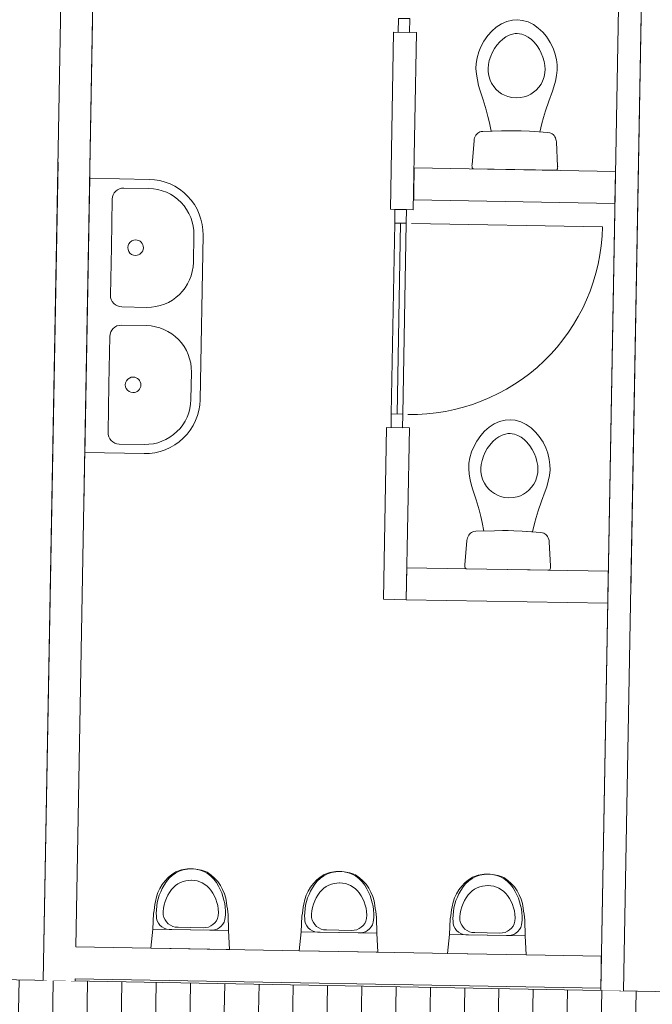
# Model space of a CAD drawing. Header units: millimetres. Extents: x -13022 to 1371524, y -38729 to 632593.
# Tile 219 of 256: x 1022403 to 1025170, y 8672 to 12980. Entities that reach past the tile are written whole.
import ezdxf

# ---------------------------------------------------------------- set-up
doc = ezdxf.new("R2010")
doc.units = ezdxf.units.MM
doc.header["$LTSCALE"] = 35
doc.set_wipeout_variables(frame=1)
doc.linetypes.add('DASHED', pattern=[200, 100, -100])
doc.linetypes.add('DIVIDE', pattern=[1250, 862.5, -112.5, 25, -112.5, 25, -112.5])
for name, color, linetype in [('LAYER102', 1, 'Continuous'), ('LAYER111', 7, 'Continuous'), ('LAYER22', 7, 'Continuous'), ('LAYER27', 7, 'Continuous'), ('LAYER30', 7, 'Continuous'), ('LAYER31', 7, 'Continuous'), ('LAYER74', 7, 'Continuous')]:
    doc.layers.add(name, color=color, linetype=linetype)

msp = doc.modelspace()

# ---------------------------------------------------------------- hatches: boundary and pattern name
at = {"layer": 'LAYER27', "linetype": 'Continuous', "lineweight": 13}
h = msp.add_hatch(dxfattribs=at)
h.set_pattern_fill("~A--G'+~", angle=-1.031367, style=0, pattern_type=0)
h.set_pattern_definition([(88.9686, (1019228.24, 7611.31), (-149.9757, 2.7), [])])
h.paths.add_polyline_path([(1019228.238, 7611.309), (1019250.275, 8835.407), (1028104.403, 8676.009), (1028082.366, 7451.91)], flags=0)

# ---------------------------------------------------------------- linework, layer by layer
at = {"layer": 'LAYER22', "color": 7, "linetype": 'DIVIDE', "lineweight": 18}
msp.add_lwpolyline([(1019250.275, 8835.407), (1028104.403, 8676.009)], dxfattribs=at)
at = {"layer": 'LAYER30', "color": 7, "linetype": 'Continuous', "lineweight": 18}
for points in [[(1024043.511, 12090.11), (1024028.479, 11255.152)], [(1024068.507, 12089.66), (1024053.475, 11254.702)], [(1024093.503, 12089.21), (1024078.471, 11254.252)]]:
    msp.add_lwpolyline(points, dxfattribs=at)

# ---------------------------------------------------------------- wipeouts: each hides what was drawn before it
at = {"linetype": 'Continuous'}
for points in [[(1024571.557, 12494.155), (1024546.867, 12494.256), (1024510.726, 12493.703), (1024465.13, 12492.243), (1024457.483, 12529.285), (1024451.163, 12556.723), (1024443.673, 12585.113), (1024430.458, 12628.858), (1024416.186, 12672.895), (1024410.406, 12692.112), (1024404.779, 12716.326), (1024400.486, 12741.751), (1024398.422, 12766.027), (1024399.396, 12788.865), (1024403.32, 12812.407), (1024410.857, 12838.705), (1024420.269, 12861.477), (1024433.461, 12885.908), (1024451.228, 12910.998), (1024467.555, 12929.051), (1024487.814, 12946.689), (1024509.888, 12961.044), (1024533.518, 12971.55), (1024558.445, 12977.681), (1024580.287, 12979.077), (1024602.001, 12976.897), (1024626.691, 12969.873), (1024649.928, 12958.523), (1024671.534, 12943.382), (1024691.144, 12925.026), (1024706.749, 12906.398), (1024723.601, 12880.684), (1024735.968, 12855.794), (1024744.491, 12832.699), (1024751.139, 12806.145), (1024754.151, 12782.478), (1024754.365, 12759.619), (1024751.366, 12735.435), (1024746.223, 12710.179), (1024739.728, 12686.183), (1024733.26, 12667.187), (1024717.412, 12623.692), (1024702.631, 12580.451), (1024694.061, 12552.35), (1024686.821, 12525.156), (1024677.845, 12488.413), (1024632.269, 12491.515), (1024596.234, 12493.367)], [(1024125.236, 12192.14), (1024127.756, 12332.117), (1025009.238, 12316.248), (1025006.718, 12176.271)], [(1024540.057, 10744.439), (1024515.367, 10744.54), (1024479.227, 10743.987), (1024433.63, 10742.526), (1024425.983, 10779.568), (1024419.664, 10807.007), (1024412.173, 10835.396), (1024398.959, 10879.141), (1024384.687, 10923.179), (1024378.907, 10942.395), (1024373.279, 10966.61), (1024368.986, 10992.035), (1024366.923, 11016.31), (1024367.896, 11039.148), (1024371.821, 11062.691), (1024379.358, 11088.989), (1024388.769, 11111.761), (1024401.961, 11136.191), (1024419.728, 11161.282), (1024436.056, 11179.335), (1024456.314, 11196.973), (1024478.388, 11211.328), (1024502.019, 11221.834), (1024526.946, 11227.964), (1024548.787, 11229.36), (1024570.501, 11227.18), (1024595.191, 11220.156), (1024618.428, 11208.807), (1024640.034, 11193.665), (1024659.644, 11175.309), (1024675.249, 11156.682), (1024692.102, 11130.968), (1024704.468, 11106.077), (1024712.991, 11082.983), (1024719.639, 11056.429), (1024722.651, 11032.761), (1024722.865, 11009.902), (1024719.867, 10985.718), (1024714.724, 10960.463), (1024708.228, 10936.466), (1024701.76, 10917.47), (1024685.912, 10873.975), (1024671.132, 10830.734), (1024662.562, 10802.634), (1024655.321, 10775.44), (1024646.346, 10738.697), (1024600.769, 10741.799), (1024564.734, 10743.651)], [(1024093.736, 10442.424), (1024096.256, 10582.401), (1024977.738, 10566.532), (1024975.218, 10426.555)]]:
    msp.add_wipeout(points, dxfattribs=at).dxf.layer = 'LAYER111'

# ---------------------------------------------------------------- next in the draw order: linework, layer by layer
at = {"layer": 'LAYER102', "color": 7, "linetype": 'Continuous', "lineweight": 18}
for points in [[(1024125.236, 12192.14), (1024127.756, 12332.117), (1025009.238, 12316.248), (1025006.718, 12176.271)], [(1024093.736, 10442.424), (1024096.256, 10582.401), (1024977.738, 10566.532), (1024975.218, 10426.555)]]:
    msp.add_lwpolyline(points, close=True, dxfattribs=at)
at = {"layer": 'LAYER74', "color": 7, "linetype": 'Continuous', "lineweight": 13}
for points in [[(1024571.557, 12494.155), (1024546.867, 12494.256), (1024510.726, 12493.703), (1024465.13, 12492.243), (1024457.483, 12529.285), (1024451.163, 12556.723), (1024443.673, 12585.113), (1024430.458, 12628.858), (1024416.186, 12672.895), (1024410.406, 12692.112), (1024404.779, 12716.326), (1024400.486, 12741.751), (1024398.422, 12766.027), (1024399.396, 12788.865), (1024403.32, 12812.407), (1024410.857, 12838.705), (1024420.269, 12861.477), (1024433.461, 12885.908), (1024451.228, 12910.998), (1024467.555, 12929.051), (1024487.814, 12946.689), (1024509.888, 12961.044), (1024533.518, 12971.55), (1024558.445, 12977.681), (1024580.287, 12979.077), (1024602.001, 12976.897), (1024626.691, 12969.873), (1024649.928, 12958.523), (1024671.534, 12943.382), (1024691.144, 12925.026), (1024706.749, 12906.398), (1024723.601, 12880.684), (1024735.968, 12855.794), (1024744.491, 12832.699), (1024751.139, 12806.145), (1024754.151, 12782.478), (1024754.365, 12759.619), (1024751.366, 12735.435), (1024746.223, 12710.179), (1024739.728, 12686.183), (1024733.26, 12667.187), (1024717.412, 12623.692), (1024702.631, 12580.451), (1024694.061, 12552.35), (1024686.821, 12525.156), (1024677.845, 12488.413), (1024632.269, 12491.515), (1024596.234, 12493.367)], [(1024540.057, 10744.439), (1024515.367, 10744.54), (1024479.227, 10743.987), (1024433.63, 10742.526), (1024425.983, 10779.568), (1024419.664, 10807.007), (1024412.173, 10835.396), (1024398.959, 10879.141), (1024384.687, 10923.179), (1024378.907, 10942.395), (1024373.279, 10966.61), (1024368.986, 10992.035), (1024366.923, 11016.31), (1024367.896, 11039.148), (1024371.821, 11062.691), (1024379.358, 11088.989), (1024388.769, 11111.761), (1024401.961, 11136.191), (1024419.728, 11161.282), (1024436.056, 11179.335), (1024456.314, 11196.973), (1024478.388, 11211.328), (1024502.019, 11221.834), (1024526.946, 11227.964), (1024548.787, 11229.36), (1024570.501, 11227.18), (1024595.191, 11220.156), (1024618.428, 11208.807), (1024640.034, 11193.665), (1024659.644, 11175.309), (1024675.249, 11156.682), (1024692.102, 11130.968), (1024704.468, 11106.077), (1024712.991, 11082.983), (1024719.639, 11056.429), (1024722.651, 11032.761), (1024722.865, 11009.902), (1024719.867, 10985.718), (1024714.724, 10960.463), (1024708.228, 10936.466), (1024701.76, 10917.47), (1024685.912, 10873.975), (1024671.132, 10830.734), (1024662.562, 10802.634), (1024655.321, 10775.44), (1024646.346, 10738.697), (1024600.769, 10741.799), (1024564.734, 10743.651)]]:
    msp.add_lwpolyline(points, close=True, dxfattribs=at)
for points in [[(1024574.141, 12637.726), (1024555.169, 12639.458), (1024538.24, 12643.545), (1024524.087, 12649.027), (1024510.775, 12656.151), (1024498.492, 12664.811), (1024487.419, 12674.777), (1024476.336, 12687.619), (1024467.091, 12701.843), (1024460.706, 12715.28), (1024454.848, 12733.623), (1024451.824, 12753.134), (1024451.572, 12766.906), (1024453.25, 12783.73), (1024456.808, 12800.833), (1024463.223, 12820.346), (1024470.714, 12837.167), (1024479.819, 12853.326), (1024490.341, 12868.334), (1024503.744, 12883.658), (1024516.517, 12895.242), (1024530.129, 12904.788), (1024544.199, 12912.028), (1024558.85, 12916.843), (1024569.76, 12918.686), (1024579.206, 12919.055)], [(1024574.141, 12637.726), (1024593.101, 12638.775), (1024610.229, 12642.249), (1024624.57, 12647.218), (1024638.13, 12653.858), (1024650.717, 12662.07), (1024662.141, 12671.632), (1024673.617, 12684.068), (1024683.368, 12697.949), (1024690.294, 12711.147), (1024696.809, 12729.267), (1024700.471, 12748.657), (1024701.219, 12762.412), (1024700.21, 12779.284), (1024697.207, 12796.505), (1024691.498, 12816.236), (1024684.617, 12833.316), (1024676.1, 12849.792), (1024666.188, 12865.168), (1024653.345, 12880.965), (1024640.997, 12893.001), (1024627.738, 12903.031), (1024613.938, 12910.773), (1024599.469, 12916.112), (1024588.632, 12918.346), (1024579.206, 12919.055)], [(1024542.642, 10888.009), (1024523.67, 10889.742), (1024506.741, 10893.828), (1024492.587, 10899.311), (1024479.276, 10906.434), (1024466.992, 10915.094), (1024455.92, 10925.061), (1024444.836, 10937.903), (1024435.591, 10952.126), (1024429.207, 10965.564), (1024423.348, 10983.907), (1024420.324, 11003.417), (1024420.072, 11017.19), (1024421.75, 11034.014), (1024425.309, 11051.117), (1024431.723, 11070.629), (1024439.215, 11087.45), (1024448.32, 11103.609), (1024458.841, 11118.618), (1024472.244, 11133.941), (1024485.018, 11145.526), (1024498.629, 11155.071), (1024512.699, 11162.312), (1024527.351, 11167.127), (1024538.261, 11168.97), (1024547.706, 11169.339)], [(1024542.642, 10888.009), (1024561.601, 10889.059), (1024578.729, 10892.532), (1024593.071, 10897.502), (1024606.63, 10904.142), (1024619.217, 10912.354), (1024630.641, 10921.915), (1024642.117, 10934.351), (1024651.868, 10948.233), (1024658.795, 10961.431), (1024665.309, 10979.551), (1024668.971, 10998.941), (1024669.719, 11012.695), (1024668.71, 11029.568), (1024665.707, 11046.789), (1024659.999, 11066.52), (1024653.118, 11083.599), (1024644.6, 11100.076), (1024634.688, 11115.452), (1024621.845, 11131.248), (1024609.497, 11143.285), (1024596.238, 11153.314), (1024582.438, 11161.056), (1024567.969, 11166.396), (1024557.133, 11168.63), (1024547.706, 11169.339)]]:
    msp.add_lwpolyline(points, dxfattribs=at)

# ---------------------------------------------------------------- next in the draw order: wipeouts: each hides what was drawn before it
at = {"linetype": 'Continuous'}
msp.add_wipeout([(1022507.374, 8856.721), (1022577.363, 8855.461), (1022646.091, 8784.212), (1022645.913, 8774.276), (1022575.924, 8775.536), (1022505.935, 8776.796)], dxfattribs=at).dxf.layer = 'LAYER111'

# ---------------------------------------------------------------- next in the draw order: linework, layer by layer
at = {"layer": 'LAYER102', "color": 7, "linetype": 'Continuous', "lineweight": 18}
for points in [[(1022505.935, 8776.796), (1022507.374, 8856.721)], [(1022646.091, 8784.212), (1022645.913, 8774.276)]]:
    msp.add_lwpolyline(points, dxfattribs=at)

# ---------------------------------------------------------------- next in the draw order: wipeouts: each hides what was drawn before it
at = {"linetype": 'Continuous'}
for points in [[(1024038.548, 12925.585), (1024138.532, 12923.785), (1024124.578, 12148.661), (1024024.594, 12150.461)], [(1024568.497, 12324.183), (1024387.713, 12327.438), (1024385.294, 12328.434), (1024383.823, 12330.102), (1024382.798, 12332.16), (1024382.086, 12334.306), (1024381.514, 12337.246), (1024381.312, 12339.899), (1024381.296, 12342.524), (1024381.528, 12344.989), (1024390.383, 12451.441), (1024391.551, 12457.257), (1024393.085, 12462.597), (1024395.57, 12468.702), (1024398.605, 12474.109), (1024402.191, 12478.834), (1024406.77, 12483.167), (1024410.947, 12486.022), (1024415.992, 12488.494), (1024421.586, 12490.182), (1024429.418, 12491.213), (1024510.726, 12493.703), (1024546.867, 12494.256), (1024571.557, 12494.155), (1024596.234, 12493.367), (1024632.269, 12491.515), (1024713.497, 12486.099), (1024721.35, 12484.786), (1024726.817, 12482.898), (1024731.832, 12480.245), (1024735.904, 12477.241), (1024740.324, 12472.747), (1024743.737, 12467.896), (1024746.576, 12462.383), (1024748.84, 12456.193), (1024750.18, 12450.8), (1024751.137, 12444.946), (1024756.155, 12338.245), (1024756.298, 12335.773), (1024756.188, 12333.15), (1024755.828, 12330.507), (1024755.151, 12327.589), (1024754.425, 12325.469), (1024753.326, 12323.45), (1024751.797, 12321.836), (1024749.342, 12320.927)], [(1024007.403, 11195.522), (1024107.386, 11193.722), (1024093.861, 10442.421), (1023993.877, 10444.221)], [(1024536.997, 10574.466), (1024356.214, 10577.721), (1024353.794, 10578.718), (1024352.324, 10580.385), (1024351.298, 10582.443), (1024350.587, 10584.589), (1024350.014, 10587.53), (1024349.812, 10590.182), (1024349.797, 10592.808), (1024350.029, 10595.273), (1024358.884, 10701.724), (1024360.051, 10707.54), (1024361.585, 10712.881), (1024364.07, 10718.985), (1024367.106, 10724.393), (1024370.691, 10729.118), (1024375.27, 10733.45), (1024379.447, 10736.305), (1024384.492, 10738.777), (1024390.086, 10740.466), (1024397.919, 10741.497), (1024479.227, 10743.987), (1024515.367, 10744.54), (1024540.057, 10744.439), (1024564.734, 10743.651), (1024600.769, 10741.799), (1024681.997, 10736.383), (1024689.85, 10735.069), (1024695.317, 10733.182), (1024700.333, 10730.528), (1024704.404, 10727.525), (1024708.824, 10723.031), (1024712.237, 10718.179), (1024715.076, 10712.666), (1024717.34, 10706.476), (1024718.681, 10701.084), (1024719.638, 10695.23), (1024724.656, 10588.528), (1024724.799, 10586.057), (1024724.689, 10583.433), (1024724.329, 10580.791), (1024723.651, 10577.873), (1024722.925, 10575.753), (1024721.826, 10573.733), (1024720.297, 10572.12), (1024717.843, 10571.211)]]:
    msp.add_wipeout(points, dxfattribs=at).dxf.layer = 'LAYER111'

# ---------------------------------------------------------------- next in the draw order: linework, layer by layer
at = {"layer": 'LAYER102', "color": 7, "linetype": 'Continuous', "lineweight": 18}
for points in [[(1024038.548, 12925.585), (1024138.532, 12923.785), (1024124.578, 12148.661), (1024024.594, 12150.461)], [(1024007.403, 11195.522), (1024107.386, 11193.722), (1024093.861, 10442.421), (1023993.877, 10444.221)]]:
    msp.add_lwpolyline(points, close=True, dxfattribs=at)
at = {"layer": 'LAYER102', "color": 7, "linetype": 'DASHED', "lineweight": 18}
for points in [[(1024038.548, 12925.585), (1024138.532, 12923.785), (1024124.578, 12148.661), (1024024.594, 12150.461)], [(1024007.403, 11195.522), (1024107.386, 11193.722), (1024093.861, 10442.421), (1023993.877, 10444.221)]]:
    msp.add_lwpolyline(points, close=True, dxfattribs=at)
at = {"layer": 'LAYER30', "color": 7, "linetype": 'Continuous', "lineweight": 18}
for points in [[(1024058.545, 12925.225), (1024059.625, 12985.215), (1024109.617, 12984.315), (1024108.537, 12924.325)], [(1024094.583, 12149.201), (1024093.503, 12089.21), (1024043.511, 12090.11), (1024044.591, 12150.101)], [(1024078.471, 11254.252), (1024077.391, 11194.262), (1024027.399, 11195.162), (1024028.479, 11255.152)]]:
    msp.add_lwpolyline(points, close=True, dxfattribs=at)
at = {"layer": 'LAYER74', "color": 7, "linetype": 'Continuous', "lineweight": 13}
for points in [[(1024568.497, 12324.183), (1024387.713, 12327.438), (1024385.294, 12328.434), (1024383.823, 12330.102), (1024382.798, 12332.16), (1024382.086, 12334.306), (1024381.514, 12337.246), (1024381.312, 12339.899), (1024381.296, 12342.524), (1024381.528, 12344.989), (1024390.383, 12451.441), (1024391.551, 12457.257), (1024393.085, 12462.597), (1024395.57, 12468.702), (1024398.605, 12474.109), (1024402.191, 12478.834), (1024406.77, 12483.167), (1024410.947, 12486.022), (1024415.992, 12488.494), (1024421.586, 12490.182), (1024429.418, 12491.213), (1024510.726, 12493.703), (1024546.867, 12494.256), (1024571.557, 12494.155), (1024596.234, 12493.367), (1024632.269, 12491.515), (1024713.497, 12486.099), (1024721.35, 12484.786), (1024726.817, 12482.898), (1024731.832, 12480.245), (1024735.904, 12477.241), (1024740.324, 12472.747), (1024743.737, 12467.896), (1024746.576, 12462.383), (1024748.84, 12456.193), (1024750.18, 12450.8), (1024751.137, 12444.946), (1024756.155, 12338.245), (1024756.298, 12335.773), (1024756.188, 12333.15), (1024755.828, 12330.507), (1024755.151, 12327.589), (1024754.425, 12325.469), (1024753.326, 12323.45), (1024751.797, 12321.836), (1024749.342, 12320.927)], [(1024536.997, 10574.466), (1024356.214, 10577.721), (1024353.794, 10578.718), (1024352.324, 10580.385), (1024351.298, 10582.443), (1024350.587, 10584.589), (1024350.014, 10587.53), (1024349.812, 10590.182), (1024349.797, 10592.808), (1024350.029, 10595.273), (1024358.884, 10701.724), (1024360.051, 10707.54), (1024361.585, 10712.881), (1024364.07, 10718.985), (1024367.106, 10724.393), (1024370.691, 10729.118), (1024375.27, 10733.45), (1024379.447, 10736.305), (1024384.492, 10738.777), (1024390.086, 10740.466), (1024397.919, 10741.497), (1024479.227, 10743.987), (1024515.367, 10744.54), (1024540.057, 10744.439), (1024564.734, 10743.651), (1024600.769, 10741.799), (1024681.997, 10736.383), (1024689.85, 10735.069), (1024695.317, 10733.182), (1024700.333, 10730.528), (1024704.404, 10727.525), (1024708.824, 10723.031), (1024712.237, 10718.179), (1024715.076, 10712.666), (1024717.34, 10706.476), (1024718.681, 10701.084), (1024719.638, 10695.23), (1024724.656, 10588.528), (1024724.799, 10586.057), (1024724.689, 10583.433), (1024724.329, 10580.791), (1024723.651, 10577.873), (1024722.925, 10575.753), (1024721.826, 10573.733), (1024720.297, 10572.12), (1024717.843, 10571.211)]]:
    msp.add_lwpolyline(points, close=True, dxfattribs=at)

# ---------------------------------------------------------------- next in the draw order: wipeouts: each hides what was drawn before it
at = {"linetype": 'Continuous'}
msp.add_wipeout([(1022606.349, 14354.518), (1022676.338, 14353.258), (1022746.327, 14351.998), (1022648.611, 8924.19), (1022577.363, 8855.461), (1022507.374, 8856.721)], dxfattribs=at).dxf.layer = 'LAYER111'

# ---------------------------------------------------------------- next in the draw order: linework, layer by layer
at = {"layer": 'LAYER102', "color": 7, "linetype": 'Continuous', "lineweight": 18}
for points in [[(1022507.374, 8856.721), (1022606.349, 14354.518)], [(1022746.327, 14351.998), (1022648.611, 8924.19)]]:
    msp.add_lwpolyline(points, dxfattribs=at)
at = {"layer": 'LAYER102', "color": 7, "linetype": 'DASHED', "lineweight": 18}
msp.add_lwpolyline([(1022505.935, 8776.796), (1022507.374, 8856.721)], dxfattribs=at)

# ---------------------------------------------------------------- next in the draw order: wipeouts: each hides what was drawn before it
at = {"linetype": 'Continuous'}
for points in [[(1022698.334, 11686.117), (1022709.133, 12286.02), (1022969.091, 12281.34), (1022995.935, 12279.349), (1023022.381, 12274.364), (1023048.117, 12266.446), (1023072.772, 12255.704), (1023096.096, 12242.259), (1023117.75, 12226.296), (1023137.517, 12208), (1023155.06, 12187.618), (1023170.256, 12165.388), (1023182.83, 12141.603), (1023192.693, 12116.554), (1023199.664, 12090.565), (1023203.717, 12063.957), (1023204.733, 12037.059), (1023191.773, 11317.176), (1023189.789, 11290.332), (1023184.781, 11263.887), (1023176.879, 11238.165), (1023166.121, 11213.488), (1023152.699, 11190.171), (1023136.713, 11168.502), (1023118.448, 11148.765), (1023098.035, 11131.192), (1023075.821, 11116.019), (1023052.028, 11103.422), (1023027.002, 11093.574), (1023000.998, 11086.588), (1022974.389, 11082.558), (1022947.492, 11081.534), (1022687.534, 11086.214)], [(1022646.091, 8784.212), (1022577.363, 8855.461), (1022648.611, 8924.19), (1024947.426, 8882.805), (1024946.166, 8812.816), (1024944.907, 8742.827)]]:
    msp.add_wipeout(points, dxfattribs=at).dxf.layer = 'LAYER111'

# ---------------------------------------------------------------- next in the draw order: linework, layer by layer
at = {"layer": 'LAYER102', "color": 7, "linetype": 'DASHED', "lineweight": 18}
for points in [[(1022507.374, 8856.721), (1022606.349, 14354.518)], [(1022746.327, 14351.998), (1022648.611, 8924.19)], [(1022646.091, 8784.212), (1022645.913, 8774.276)]]:
    msp.add_lwpolyline(points, dxfattribs=at)
at = {"layer": 'LAYER102', "color": 7, "linetype": 'Continuous', "lineweight": 18}
for points in [[(1022648.611, 8924.19), (1024947.426, 8882.805)], [(1024947.426, 8882.805), (1024946.166, 8812.816), (1024944.907, 8742.827)], [(1024944.907, 8742.827), (1022646.091, 8784.212)]]:
    msp.add_lwpolyline(points, dxfattribs=at)
at = {"layer": 'LAYER74', "color": 7, "linetype": 'Continuous', "lineweight": 13}
for points in [[(1022698.334, 11686.117), (1022709.133, 12286.02), (1022969.091, 12281.34, -0.41421358), (1023204.733, 12037.059), (1023191.773, 11317.176, -0.41421361), (1022947.492, 11081.534), (1022687.534, 11086.214)], [(1022803.717, 11984.269), (1022807.497, 12194.235, -0.41421354), (1022858.389, 12243.326), (1022968.371, 12241.346, -0.41421358), (1023164.739, 12037.779), (1023162.579, 11917.798, -0.41421361), (1022959.011, 11721.431), (1022849.029, 11723.411, -0.41421358), (1022799.937, 11774.303)], [(1022910.312, 12016.355, -0.99999992), (1022909.088, 11948.366, -1.00000004), (1022910.312, 12016.355)], [(1022792.917, 11384.366), (1022796.697, 11594.332, -0.41421354), (1022847.589, 11643.424), (1022957.572, 11641.444, -0.41421358), (1023153.939, 11437.876), (1023151.779, 11317.896, -0.41421361), (1022948.212, 11121.528), (1022838.229, 11123.508, -0.41421358), (1022789.138, 11174.4)], [(1022899.512, 11416.452, -0.99999992), (1022898.288, 11348.463, -1.00000004), (1022899.512, 11416.452)]]:
    msp.add_lwpolyline(points, format="xyb", close=True, dxfattribs=at)

# ---------------------------------------------------------------- next in the draw order: wipeouts: each hides what was drawn before it
at = {"linetype": 'Continuous'}
for points in [[(1025038.215, 13925.831), (1025089.106, 13974.923), (1025139.098, 13974.023), (1025044.711, 8731.092), (1024994.72, 8731.992), (1024944.728, 8732.892)], [(1023148.655, 8915.188), (1022976.183, 8918.292), (1022984.676, 9001.153), (1022988.657, 9069.483), (1022997.16, 9121.667), (1023002.071, 9144.441), (1023009.874, 9166.406), (1023020.375, 9187.197), (1023033.474, 9206.48), (1023048.915, 9223.931), (1023066.444, 9239.274), (1023085.806, 9252.248), (1023108.193, 9259.636), (1023131.399, 9263.953), (1023154.955, 9265.115)], [(1023797.55, 8903.506), (1023625.078, 8906.611), (1023633.571, 8989.471), (1023637.552, 9057.801), (1023646.055, 9109.985), (1023650.966, 9132.759), (1023658.768, 9154.724), (1023669.269, 9175.515), (1023682.369, 9194.798), (1023697.81, 9212.249), (1023715.339, 9227.593), (1023734.701, 9240.567), (1023757.087, 9247.954), (1023780.294, 9252.271), (1023803.85, 9253.433)], [(1024446.445, 8891.824), (1024273.973, 8894.929), (1024282.466, 8977.789), (1024286.447, 9046.119), (1024294.95, 9098.303), (1024299.86, 9121.078), (1024307.663, 9143.042), (1024318.164, 9163.833), (1024331.263, 9183.116), (1024346.705, 9200.568), (1024364.234, 9215.911), (1024383.596, 9228.885), (1024405.982, 9236.272), (1024429.189, 9240.589), (1024452.745, 9241.751)]]:
    msp.add_wipeout(points, dxfattribs=at).dxf.layer = 'LAYER111'

# ---------------------------------------------------------------- next in the draw order: linework, layer by layer
at = {"layer": 'LAYER102', "color": 7, "linetype": 'Continuous', "lineweight": 18}
for points in [[(1025139.098, 13974.023), (1025044.711, 8731.092)], [(1024944.728, 8732.892), (1025038.215, 13925.831)]]:
    msp.add_lwpolyline(points, dxfattribs=at)
at = {"layer": 'LAYER102', "color": 7, "linetype": 'DASHED', "lineweight": 18}
for points in [[(1025139.098, 13974.023), (1025044.711, 8731.092)], [(1024944.728, 8732.892), (1025038.215, 13925.831)], [(1024947.426, 8882.805), (1024946.166, 8812.816), (1024944.907, 8742.827)], [(1024944.907, 8742.827), (1022646.091, 8784.212)]]:
    msp.add_lwpolyline(points, dxfattribs=at)
for points in [[(1024125.236, 12192.14), (1024127.756, 12332.117), (1025009.238, 12316.248), (1025006.718, 12176.271)], [(1024093.736, 10442.424), (1024096.256, 10582.401), (1024977.738, 10566.532), (1024975.218, 10426.555)]]:
    msp.add_lwpolyline(points, close=True, dxfattribs=at)
at = {"layer": 'LAYER31', "color": 7, "linetype": 'Continuous', "lineweight": 18}
msp.add_lwpolyline([(1024116.124, 12088.803), (1024952.176, 12073.752, -0.41421361), (1024101.073, 11252.743)], format="xyb", dxfattribs=at)
at = {"layer": 'LAYER74', "color": 7, "linetype": 'Continuous', "lineweight": 13}
for points in [[(1023148.655, 8915.188), (1022976.183, 8918.292), (1022984.676, 9001.153), (1022988.657, 9069.483, -0.02259486), (1022997.16, 9121.667, -0.22764599), (1023085.775, 9252.265, -0.10134958), (1023154.956, 9265.139)], [(1023797.55, 8903.506), (1023625.078, 8906.611), (1023633.571, 8989.471), (1023637.552, 9057.801, -0.02259486), (1023646.055, 9109.985, -0.22764599), (1023734.67, 9240.583, -0.10134958), (1023803.85, 9253.457)], [(1024446.445, 8891.824), (1024273.973, 8894.929), (1024282.466, 8977.789), (1024286.447, 9046.119, -0.02259486), (1024294.95, 9098.303, -0.22764599), (1024383.565, 9228.901, -0.10134958), (1024452.745, 9241.775)]]:
    msp.add_lwpolyline(points, format="xyb", dxfattribs=at)

# ---------------------------------------------------------------- next in the draw order: wipeouts: each hides what was drawn before it
at = {"linetype": 'Continuous'}
for points in [[(1023154.956, 9265.139), (1023178.454, 9263.129), (1023201.49, 9257.98), (1023223.596, 9249.783), (1023242.478, 9236.113), (1023259.444, 9220.141), (1023274.247, 9202.137), (1023286.612, 9182.396), (1023296.389, 9161.232), (1023303.365, 9138.994), (1023307.453, 9116.049), (1023314.072, 9063.593), (1023315.623, 8995.195), (1023321.127, 8912.083), (1023148.655, 8915.188)], [(1023803.85, 9253.457), (1023827.349, 9251.448), (1023850.385, 9246.298), (1023872.491, 9238.102), (1023891.373, 9224.431), (1023908.339, 9208.459), (1023923.142, 9190.456), (1023935.507, 9170.714), (1023945.284, 9149.55), (1023952.26, 9127.312), (1023956.348, 9104.367), (1023962.967, 9051.912), (1023964.517, 8983.513), (1023970.022, 8900.401), (1023797.55, 8903.506)], [(1024452.745, 9241.775), (1024476.244, 9239.766), (1024499.28, 9234.616), (1024521.386, 9226.42), (1024540.268, 9212.749), (1024557.233, 9196.777), (1024572.037, 9178.774), (1024584.402, 9159.032), (1024594.179, 9137.869), (1024601.155, 9115.63), (1024605.243, 9092.686), (1024611.862, 9040.23), (1024613.412, 8971.831), (1024618.917, 8888.719), (1024446.445, 8891.824)]]:
    msp.add_wipeout(points, dxfattribs=at).dxf.layer = 'LAYER111'

# ---------------------------------------------------------------- next in the draw order: linework, layer by layer
at = {"layer": 'LAYER102', "color": 7, "linetype": 'DASHED', "lineweight": 18}
msp.add_lwpolyline([(1022648.611, 8924.19), (1024947.426, 8882.805)], dxfattribs=at)
at = {"layer": 'LAYER74', "color": 7, "linetype": 'Continuous', "lineweight": 13}
for points in [[(1023150.149, 8998.174), (1023056.29, 8999.864, -0.40109654), (1023000.544, 9059.635), (1023000.224, 9069.634, -0.14209998), (1023034.636, 9192.918, -0.28928755), (1023154.956, 9265.139)], [(1023148.655, 8915.188), (1023321.127, 8912.083), (1023315.623, 8995.195), (1023314.104, 9063.624, 0.02259484), (1023307.485, 9116.08, 0.22764571), (1023223.565, 9249.784, 0.10134741), (1023154.956, 9265.139)], [(1023150.149, 8998.174), (1023244.009, 8996.484, 0.40109657), (1023301.808, 9054.219), (1023302.487, 9064.193, 0.14209997), (1023272.597, 9188.634, 0.28928926), (1023154.956, 9265.139)], [(1023799.044, 8986.492), (1023705.184, 8988.182, -0.40109654), (1023649.439, 9047.953), (1023649.119, 9057.952, -0.14209998), (1023683.531, 9181.236, -0.28928755), (1023803.85, 9253.457)], [(1023797.55, 8903.506), (1023970.022, 8900.401), (1023964.517, 8983.513), (1023962.999, 9051.942, 0.02259484), (1023956.38, 9104.398, 0.22764571), (1023872.46, 9238.102, 0.10134741), (1023803.85, 9253.457)], [(1023799.044, 8986.492), (1023892.904, 8984.802, 0.40109657), (1023950.703, 9042.537), (1023951.382, 9052.511, 0.14209997), (1023921.492, 9176.952, 0.28928926), (1023803.85, 9253.457)], [(1024447.939, 8974.81), (1024354.079, 8976.5, -0.40109654), (1024298.334, 9036.271), (1024298.014, 9046.271, -0.14209998), (1024332.426, 9169.554, -0.28928755), (1024452.745, 9241.775)], [(1024446.445, 8891.824), (1024618.917, 8888.719), (1024613.412, 8971.831), (1024611.894, 9040.26, 0.02259484), (1024605.274, 9092.716, 0.22764571), (1024521.355, 9226.42, 0.10134741), (1024452.745, 9241.775)], [(1024447.939, 8974.81), (1024541.799, 8973.121, 0.40109657), (1024599.598, 9030.855), (1024600.277, 9040.829, 0.14209997), (1024570.387, 9165.27, 0.28928926), (1024452.745, 9241.775)], [(1023150.329, 9008.172), (1023095.338, 9009.162, -0.36999509), (1023031.003, 9064.056, -0.17839063), (1023066.991, 9174.145, -0.23281382), (1023154.618, 9215.137)], [(1023150.329, 9008.172), (1023205.321, 9007.182, 0.36999506), (1023271.527, 9059.726, 0.17839063), (1023239.588, 9171.03, 0.23281695), (1023153.493, 9215.157)], [(1023799.224, 8996.491), (1023744.233, 8997.481, -0.36999509), (1023679.898, 9052.374, -0.17839063), (1023715.886, 9162.463, -0.23281382), (1023803.513, 9203.455)], [(1023799.224, 8996.491), (1023854.215, 8995.501, 0.36999506), (1023920.422, 9048.044, 0.17839063), (1023888.483, 9159.348, 0.23281695), (1023802.388, 9203.475)], [(1024448.119, 8984.809), (1024393.128, 8985.799, -0.36999509), (1024328.793, 9040.692, -0.17839063), (1024364.781, 9150.781, -0.23281382), (1024452.408, 9191.773)], [(1024448.119, 8984.809), (1024503.11, 8983.819, 0.36999506), (1024569.317, 9036.362, 0.17839063), (1024537.377, 9147.666, 0.23281695), (1024451.283, 9191.793)]]:
    msp.add_lwpolyline(points, format="xyb", dxfattribs=at)
for points in [[(1023315.623, 8995.195), (1022984.676, 9001.153)], [(1023964.517, 8983.513), (1023633.571, 8989.471)], [(1024613.412, 8971.831), (1024282.466, 8977.789)]]:
    msp.add_lwpolyline(points, dxfattribs=at)

doc.saveas('drawing.dxf')
